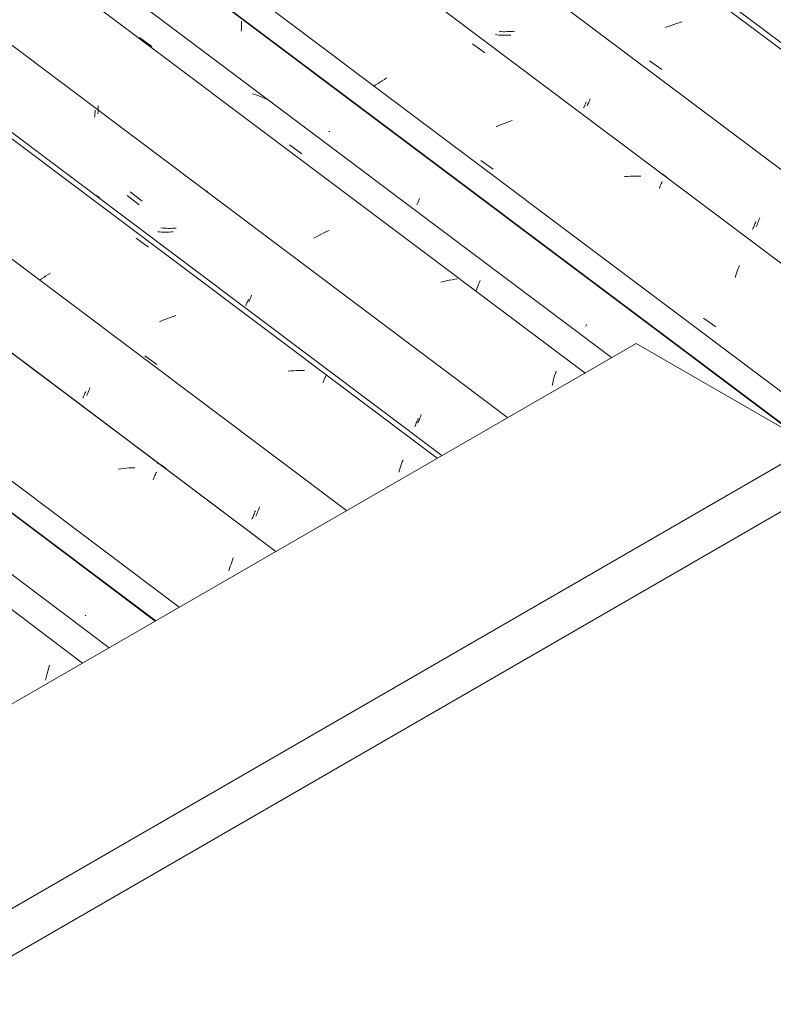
# Model space of a CAD drawing. Header units: millimetres. Extents: x 6528 to 21779, y 617 to 11154.
# Tile 98 of 106: x 12739 to 13325, y 8804 to 9571. Entities that reach past the tile are written whole.
import ezdxf

# ---------------------------------------------------------------- set-up
doc = ezdxf.new("R2010")
doc.units = ezdxf.units.MM
doc.layers.add('A-GLAZ-CWMG', color=7, linetype='Continuous', lineweight=5)
doc.layers.add('A-ROOF', color=7, linetype='Continuous', lineweight=5)

# ---------------------------------------------------------------- blocks, each defined once
blk = doc.blocks.new('FP_74-ISO_02')
at = {"layer": 'A-GLAZ-CWMG'}
blk.add_line((12787.54, 9070.02), (11382.59, 10124.51), dxfattribs=at)
blk = doc.blocks.new('Rectangular Mullion - Telha Fibrocimento - Ondulada-1908998-ISO_02')
at = {"layer": 'A-GLAZ-CWMG', "true_color": 0xc0c0c0}
h = blk.add_hatch(dxfattribs=at)
h.set_pattern_fill('FP_8', color=9, style=0, pattern_type=2)
h.set_pattern_definition([(324.891, (13775.059, 7791.731), (265.786505, -181.647927), [13.402, -230.272, -1543.266]), (324.891, (13775.059, 7791.731), (265.786505, -181.647927), [-243.674, 13.402, -230.272, -1299.593]), (324.891, (13775.059, 7791.731), (265.786505, -181.647927), [-487.347, 13.402, -473.945, -812.246]), (324.891, (13775.059, 7791.731), (265.786505, -181.647927), [-974.695, 13.402, -230.272, -568.572]), (324.891, (13775.059, 7791.731), (265.786505, -181.647927), [-1218.368, 13.402, -149.047, -406.123]), (324.891, (13775.059, 7791.731), (265.786505, -181.647927), [-1380.817, 13.402, -392.721]), (140.006, (13874.729, 7724.264), (-190.43594, 149.33668), [7.155, -122.942, -823.95]), (140.006, (13874.729, 7724.264), (-190.43594, 149.33668), [-130.097, 7.155, -122.942, -693.853]), (140.006, (13874.729, 7724.264), (-190.43594, 149.33668), [-260.195, 7.155, -253.04, -433.658]), (140.006, (13874.729, 7724.264), (-190.43594, 149.33668), [-520.39, 7.155, -122.942, -303.561]), (140.006, (13874.729, 7724.264), (-190.43594, 149.33668), [-650.487, 7.155, -79.576, -216.829]), (140.006, (13874.729, 7724.264), (-190.43594, 149.33668), [-737.219, 7.155, -209.674]), (150.438, (13907.952, 7711.33), (-75.348205, 32.313695), [6.302, -108.283, 6.302, -719.405]), (150.438, (13907.952, 7711.33), (-75.348205, 32.313695), [-120.888, -108.283, 6.302, -222.869, -381.951]), (150.438, (13907.952, 7711.33), (-75.348205, 32.313695), [-458.342, 6.302, -108.283, 6.302, -261.064]), (150.438, (13907.952, 7711.33), (-75.348205, 32.313695), [-579.229, -70.088, 6.302, -184.673])])
h.paths.add_polyline_path([(12844.22, 9102.75), (12844.51, 9102.92), (12815.12, 9124.59)])
at = {"layer": 'A-GLAZ-CWMG'}
for p, q in [((12844.22, 9102.75), (11439.27, 10157.24)), ((12844.51, 9102.92), (11439.57, 10157.41))]:
    blk.add_line(p, q, dxfattribs=at)
blk.add_blockref('FP_74-ISO_02', (0, 0), dxfattribs=at)
blk = doc.blocks.new('FP_88-ISO_02')
at = {"layer": 'A-GLAZ-CWMG'}
blk.add_line((12808.23, 9081.97), (11316.61, 10201.52), dxfattribs=at)
at = {"layer": 'A-GLAZ-CWMG', "color": 9, "true_color": 0xc0c0c0}
for p, q in [((12760.24, 9062.74), (12760.74, 9064.66)), ((12760.74, 9064.66), (12761.25, 9066.55)), ((12761.25, 9066.55), (12761.77, 9068.41)), ((12758.83, 9056.8), (12759.29, 9058.81)), ((12759.29, 9058.81), (12759.76, 9060.79)), ((12759.76, 9060.79), (12760.24, 9062.74))]:
    blk.add_line(p, q, dxfattribs=at)
blk = doc.blocks.new('FP_89-ISO_02')
at = {"layer": 'A-GLAZ-CWMG', "color": 9, "true_color": 0xc0c0c0}
blk.add_line((12789.7, 9106.69), (12790, 9107.41), dxfattribs=at)
blk = doc.blocks.new('FP_90-ISO_02')
at = {"layer": 'A-GLAZ-CWMG'}
blk.add_line((12938.05, 9156.92), (11447.16, 10275.92), dxfattribs=at)
at = {"layer": 'A-GLAZ-CWMG', "color": 9, "true_color": 0xc0c0c0}
for p, q in [((12817.51, 9221.26), (12815.36, 9220.95)), ((12819.66, 9221.52), (12817.51, 9221.26)), ((12821.8, 9221.73), (12819.66, 9221.52)), ((12823.93, 9221.9), (12821.8, 9221.73)), ((12826.05, 9222.01), (12823.93, 9221.9)), ((12828.16, 9222.07), (12826.05, 9222.01)), ((12844.28, 9216.84), (12844.69, 9217.76)), ((12844.69, 9217.76), (12845.09, 9218.62)), ((12842.45, 9212.66), (12842.93, 9213.78)), ((12842.93, 9213.78), (12843.4, 9214.85)), ((12843.4, 9214.85), (12843.85, 9215.87)), ((12843.85, 9215.87), (12844.28, 9216.84)), ((12903.72, 9148.66), (12904.27, 9150.25)), ((12904.27, 9150.25), (12904.83, 9151.8)), ((12901.51, 9141.89), (12902.06, 9143.64)), ((12902.06, 9143.64), (12902.61, 9145.35)), ((12902.61, 9145.35), (12903.16, 9147.03)), ((12903.16, 9147.03), (12903.72, 9148.66))]:
    blk.add_line(p, q, dxfattribs=at)
blk = doc.blocks.new('FP_91-ISO_02')
at = {"layer": 'A-GLAZ-CWMG', "color": 9, "true_color": 0xc0c0c0}
for p, q in [((12788.87, 9278.57), (12789.15, 9279.23)), ((12789.15, 9279.23), (12789.44, 9279.93)), ((12789.44, 9279.93), (12789.75, 9280.66)), ((12789.75, 9280.66), (12790.06, 9281.42)), ((12787.89, 9276.3), (12788.11, 9276.81)), ((12788.11, 9276.81), (12788.35, 9277.36)), ((12788.35, 9277.36), (12788.6, 9277.95)), ((12788.6, 9277.95), (12788.87, 9278.57)), ((12921.38, 9186.73), (12921.73, 9187.64)), ((12921.73, 9187.64), (12922.09, 9188.59)), ((12919.44, 9181.94), (12919.73, 9182.65)), ((12919.73, 9182.65), (12920.05, 9183.4)), ((12920.05, 9183.4), (12920.37, 9184.18)), ((12920.37, 9184.18), (12920.7, 9184.99)), ((12920.7, 9184.99), (12921.04, 9185.84)), ((12921.04, 9185.84), (12921.38, 9186.73))]:
    blk.add_line(p, q, dxfattribs=at)
blk = doc.blocks.new('FP_92-ISO_02')
at = {"layer": 'A-GLAZ-CWMG'}
blk.add_line((13067.4, 9231.6), (11576.62, 10350.52), dxfattribs=at)
at = {"layer": 'A-GLAZ-CWMG', "color": 9, "true_color": 0xc0c0c0}
for p, q in [((12799.54, 9433.16), (12797.95, 9434.2)), ((12801.08, 9432.07), (12799.54, 9433.16)), ((12829.29, 9400.57), (12838.89, 9393.59)), ((12759.03, 9371.24), (12757.34, 9370.13)), ((12760.74, 9372.35), (12759.03, 9371.24)), ((12762.5, 9373.45), (12760.74, 9372.35)), ((12755.7, 9369.01), (12754.08, 9367.89)), ((12757.34, 9370.13), (12755.7, 9369.01)), ((12860.11, 9340.53), (12857.99, 9339.81)), ((12849.6, 9336.57), (12847.55, 9335.68)), ((12851.68, 9337.42), (12849.6, 9336.57)), ((12853.77, 9338.25), (12851.68, 9337.42)), ((12855.87, 9339.05), (12853.77, 9338.25)), ((12857.99, 9339.81), (12855.87, 9339.05)), ((12835.93, 9309.17), (12845.46, 9302.43)), ((12949.76, 9297.34), (12947.61, 9297.12)), ((12951.89, 9297.51), (12949.76, 9297.34)), ((12954.01, 9297.62), (12951.89, 9297.51)), ((12956.12, 9297.69), (12954.01, 9297.62)), ((12958.22, 9297.7), (12956.12, 9297.69)), ((12960.3, 9297.66), (12958.22, 9297.7)), ((12974.56, 9288.17), (12975.02, 9289.19)), ((12975.02, 9289.19), (12975.45, 9290.16)), ((12975.45, 9290.16), (12975.87, 9291.08)), ((12975.87, 9291.08), (12976.26, 9291.94)), ((12976.26, 9291.94), (12976.63, 9292.76)), ((12976.63, 9292.76), (12976.98, 9293.52)), ((13035.93, 9225.05), (13036.48, 9226.56)), ((13036.48, 9226.56), (13037.04, 9228.02)), ((13033.7, 9218.58), (13034.26, 9220.26)), ((13034.26, 9220.26), (13034.81, 9221.89)), ((13034.81, 9221.89), (13035.37, 9223.49)), ((13035.37, 9223.49), (13035.93, 9225.05))]:
    blk.add_line(p, q, dxfattribs=at)
blk = doc.blocks.new('FP_93-ISO_02')
at = {"layer": 'A-GLAZ-CWMG', "color": 9, "true_color": 0xc0c0c0}
for p, q in [((12799.7, 9500.55), (12799.74, 9502.15)), ((12799.74, 9502.15), (12799.75, 9503.74)), ((12799.55, 9497.37), (12799.64, 9498.96)), ((12799.64, 9498.96), (12799.7, 9500.55)), ((12824.68, 9436.64), (12833.92, 9429.51)), ((12849.99, 9408.47), (12848.52, 9408.59)), ((12851.47, 9408.38), (12849.99, 9408.47)), ((12852.97, 9408.33), (12851.47, 9408.38)), ((12854.46, 9408.3), (12852.97, 9408.33)), ((12855.97, 9408.31), (12854.46, 9408.3)), ((12857.48, 9408.35), (12855.97, 9408.31)), ((12859, 9408.42), (12857.48, 9408.35)), ((12860.52, 9408.52), (12859, 9408.42)), ((12918.9, 9355.5), (12919.21, 9356.26)), ((12917.06, 9351.2), (12917.28, 9351.7)), ((12917.28, 9351.7), (12917.51, 9352.25)), ((12917.51, 9352.25), (12917.76, 9352.83)), ((12917.76, 9352.83), (12918.03, 9353.44)), ((12918.03, 9353.44), (12918.31, 9354.1)), ((12918.31, 9354.1), (12918.6, 9354.78)), ((12918.6, 9354.78), (12918.9, 9355.5)), ((13048.6, 9256.8), (13048.9, 9257.5)), ((13048.9, 9257.5), (13049.21, 9258.24)), ((13049.21, 9258.24), (13049.53, 9259.02)), ((13049.53, 9259.02), (13049.85, 9259.83)), ((13049.85, 9259.83), (13050.19, 9260.67)), ((13050.19, 9260.67), (13050.54, 9261.55)), ((13050.54, 9261.55), (13050.89, 9262.45)), ((13050.89, 9262.45), (13051.24, 9263.39))]:
    blk.add_line(p, q, dxfattribs=at)
blk = doc.blocks.new('FP_94-ISO_02')
at = {"layer": 'A-GLAZ-CWMG'}
blk.add_line((13178.57, 9295.78), (11773.62, 10350.27), dxfattribs=at)
blk = doc.blocks.new('FP_95-ISO_02')
at = {"layer": 'A-GLAZ-CWMG', "color": 9, "true_color": 0xc0c0c0}
for p, q in [((12911.11, 9561.87), (12911.2, 9563.41)), ((12911.2, 9563.41), (12911.27, 9564.95)), ((12911.27, 9564.95), (12911.31, 9566.49)), ((12911.31, 9566.49), (12911.33, 9568.04)), ((12911.33, 9568.04), (12911.33, 9569.58))]:
    blk.add_line(p, q, dxfattribs=at)
blk = doc.blocks.new('Rectangular Mullion - Telha Fibrocimento - Ondulada-V79-ISO_02')
at = {"layer": 'A-GLAZ-CWMG'}
for p, q in [((13347.14, 9244.53), (11830.3, 10383)), ((13349.4, 9243.22), (11830.6, 10383.17)), ((12993.09, 9188.7), (11588.14, 10243.19)), ((12862.9, 9113.54), (11457.96, 10168.03))]:
    blk.add_line(p, q, dxfattribs=at)
for name in ['FP_92-ISO_02', 'FP_94-ISO_02', 'FP_95-ISO_02', 'FP_90-ISO_02', 'FP_93-ISO_02', 'FP_88-ISO_02', 'FP_91-ISO_02', 'FP_89-ISO_02']:
    blk.add_blockref(name, (0, 0), dxfattribs=at)
blk = doc.blocks.new('FP_103-ISO_02')
at = {"layer": 'A-GLAZ-CWMG'}
blk.add_line((12938.04, 9156.92), (11532.9, 10211.55), dxfattribs=at)
at = {"layer": 'A-GLAZ-CWMG', "color": 9, "true_color": 0xc0c0c0}
for p, q in [((12847.02, 9225.13), (12845.56, 9225.89)), ((12848.44, 9224.33), (12847.02, 9225.13)), ((12849.84, 9223.48), (12848.44, 9224.33)), ((12851.21, 9222.59), (12849.84, 9223.48)), ((12852.54, 9221.66), (12851.21, 9222.59))]:
    blk.add_line(p, q, dxfattribs=at)
blk = doc.blocks.new('FP_104-ISO_02')
at = {"layer": 'A-GLAZ-CWMG', "color": 9, "true_color": 0xc0c0c0}
for p, q in [((12791.17, 9278.89), (12791.49, 9279.65)), ((12791.49, 9279.65), (12791.84, 9280.45)), ((12791.84, 9280.45), (12792.2, 9281.3)), ((12792.2, 9281.3), (12792.57, 9282.19)), ((12792.57, 9282.19), (12792.95, 9283.13)), ((12792.95, 9283.13), (12793.35, 9284.1)), ((12790.85, 9278.18), (12791.17, 9278.89)), ((12923.28, 9186.22), (12923.68, 9187.23)), ((12923.68, 9187.23), (12924.09, 9188.28)), ((12924.09, 9188.28), (12924.51, 9189.37)), ((12924.51, 9189.37), (12924.93, 9190.5)), ((12924.93, 9190.5), (12925.36, 9191.66)), ((12922.51, 9184.33), (12922.89, 9185.26)), ((12922.89, 9185.26), (12923.28, 9186.22))]:
    blk.add_line(p, q, dxfattribs=at)
blk = doc.blocks.new('FP_105-ISO_02')
at = {"layer": 'A-GLAZ-CWMG'}
blk.add_line((13063.53, 9229.37), (11573.63, 10347.62), dxfattribs=at)
blk = doc.blocks.new('FP_106-ISO_02')
at = {"layer": 'A-GLAZ-CWMG', "color": 9, "true_color": 0xc0c0c0}
for p, q in [((12797.1, 9494.75), (12797.17, 9496.1)), ((12797.17, 9496.1), (12797.23, 9497.45)), ((12797.23, 9497.45), (12797.26, 9498.8)), ((12797.26, 9498.8), (12797.28, 9500.16)), ((12822.3, 9433.8), (12831.54, 9426.67)), ((12847.58, 9405.5), (12846.1, 9405.61)), ((12849.07, 9405.43), (12847.58, 9405.5)), ((12850.56, 9405.39), (12849.07, 9405.43)), ((12852.06, 9405.39), (12850.56, 9405.39)), ((12853.57, 9405.41), (12852.06, 9405.39)), ((12855.09, 9405.47), (12853.57, 9405.41)), ((12856.6, 9405.55), (12855.09, 9405.47)), ((12858.13, 9405.67), (12856.6, 9405.55)), ((12914.57, 9348.08), (12914.8, 9348.6)), ((12914.8, 9348.6), (12915.04, 9349.17)), ((12915.04, 9349.17), (12915.3, 9349.77)), ((12915.3, 9349.77), (12915.57, 9350.4)), ((12915.57, 9350.4), (12915.86, 9351.07)), ((12915.86, 9351.07), (12916.16, 9351.77)), ((12916.16, 9351.77), (12916.47, 9352.51)), ((12916.47, 9352.51), (12916.79, 9353.29)), ((13046.75, 9255.25), (13047.08, 9256.04)), ((13047.08, 9256.04), (13047.41, 9256.87)), ((13047.41, 9256.87), (13047.75, 9257.73)), ((13047.75, 9257.73), (13048.1, 9258.62)), ((13048.1, 9258.62), (13048.46, 9259.54)), ((13048.46, 9259.54), (13048.82, 9260.49)), ((13046.13, 9253.77), (13046.44, 9254.5)), ((13046.44, 9254.5), (13046.75, 9255.25))]:
    blk.add_line(p, q, dxfattribs=at)
blk = doc.blocks.new('FP_107-ISO_02')
at = {"layer": 'A-GLAZ-CWMG'}
blk.add_line((13199.26, 9307.73), (11707.64, 10427.28), dxfattribs=at)
at = {"layer": 'A-GLAZ-CWMG', "color": 9, "true_color": 0xc0c0c0}
for p, q in [((12831.81, 9556.73), (12841.45, 9549.85)), ((12921.76, 9512.45), (12919.89, 9513.02)), ((12923.6, 9511.83), (12921.76, 9512.45)), ((12925.41, 9511.16), (12923.6, 9511.83)), ((12927.19, 9510.43), (12925.41, 9511.16)), ((12928.94, 9509.65), (12927.19, 9510.43)), ((12930.66, 9508.82), (12928.94, 9509.65)), ((12948.6, 9473.22), (12958.23, 9466.32)), ((12884.7, 9437.39), (12883.89, 9436.79)), ((12969.64, 9401.74), (12967.74, 9400.69)), ((12971.57, 9402.77), (12969.64, 9401.74)), ((12973.52, 9403.78), (12971.57, 9402.77)), ((12975.49, 9404.77), (12973.52, 9403.78)), ((12977.49, 9405.74), (12975.49, 9404.77)), ((12979.51, 9406.68), (12977.49, 9405.74)), ((13068.75, 9366.94), (13066.6, 9366.38)), ((13070.91, 9367.46), (13068.75, 9366.94)), ((13073.07, 9367.93), (13070.91, 9367.46)), ((13075.23, 9368.37), (13073.07, 9367.93)), ((13077.39, 9368.76), (13075.23, 9368.37)), ((13079.54, 9369.1), (13077.39, 9368.76)), ((13094.97, 9362.72), (13095.49, 9364.03)), ((13095.49, 9364.03), (13096.01, 9365.3)), ((13096.01, 9365.3), (13096.51, 9366.53)), ((13096.51, 9366.53), (13097.01, 9367.7)), ((13093.89, 9359.95), (13094.43, 9361.36)), ((13094.43, 9361.36), (13094.97, 9362.72)), ((13155.11, 9293.5), (13155.65, 9295.31)), ((13155.65, 9295.31), (13156.19, 9297.08)), ((13153.07, 9285.94), (13153.57, 9287.88)), ((13153.57, 9287.88), (13154.07, 9289.78)), ((13154.07, 9289.78), (13154.59, 9291.66)), ((13154.59, 9291.66), (13155.11, 9293.5))]:
    blk.add_line(p, q, dxfattribs=at)
blk = doc.blocks.new('FP_108-ISO_02')
at = {"layer": 'A-GLAZ-CWMG', "color": 9, "true_color": 0xc0c0c0}
for p, q in [((12980.17, 9483.71), (12979.24, 9483.81)), ((13047.91, 9426.68), (13048.12, 9427.16)), ((13048.12, 9427.16), (13048.33, 9427.66)), ((13048.33, 9427.66), (13048.57, 9428.21)), ((13048.57, 9428.21), (13048.82, 9428.79)), ((13048.82, 9428.79), (13049.08, 9429.4)), ((13049.08, 9429.4), (13049.36, 9430.05)), ((13049.36, 9430.05), (13049.65, 9430.74)), ((13049.65, 9430.74), (13049.95, 9431.46)), ((13179.41, 9332.1), (13179.69, 9332.77)), ((13179.69, 9332.77), (13179.99, 9333.48))]:
    blk.add_line(p, q, dxfattribs=at)
blk = doc.blocks.new('FP_109-ISO_02')
at = {"layer": 'A-GLAZ-CWMG'}
blk.add_line((18226.9, 5706.6), (11838.19, 10501.68), dxfattribs=at)
at = {"layer": 'A-GLAZ-CWMG', "color": 9, "true_color": 0xc0c0c0}
for p, q in [((13091.23, 9551.84), (13100.82, 9544.85)), ((13022.56, 9524.27), (13020.87, 9523.19)), ((13024.28, 9525.33), (13022.56, 9524.27)), ((13015.99, 9519.94), (13014.44, 9518.85)), ((13017.59, 9521.03), (13015.99, 9519.94)), ((13019.21, 9522.11), (13017.59, 9521.03)), ((13020.87, 9523.19), (13019.21, 9522.11)), ((13111.52, 9488.29), (13109.46, 9487.42)), ((13113.61, 9489.13), (13111.52, 9488.29)), ((13115.7, 9489.95), (13113.61, 9489.13)), ((13117.81, 9490.72), (13115.7, 9489.95)), ((13119.93, 9491.47), (13117.81, 9490.72)), ((13122.06, 9492.18), (13119.93, 9491.47)), ((13097.62, 9461.03), (13107.15, 9454.28)), ((13211.69, 9448.75), (13209.55, 9448.55)), ((13213.82, 9448.9), (13211.69, 9448.75)), ((13215.94, 9449), (13213.82, 9448.9)), ((13218.04, 9449.04), (13215.94, 9449)), ((13220.14, 9449.04), (13218.04, 9449.04)), ((13222.21, 9448.98), (13220.14, 9449.04)), ((13236.46, 9439.47), (13236.91, 9440.47)), ((13236.91, 9440.47), (13237.34, 9441.43)), ((13237.34, 9441.43), (13237.75, 9442.33)), ((13237.75, 9442.33), (13238.14, 9443.17)), ((13238.14, 9443.17), (13238.51, 9443.97)), ((13238.51, 9443.97), (13238.85, 9444.71)), ((13298.39, 9378), (13298.94, 9379.45)), ((13295.6, 9370.1), (13296.16, 9371.77)), ((13296.16, 9371.77), (13296.72, 9373.39)), ((13296.72, 9373.39), (13297.27, 9374.97)), ((13297.27, 9374.97), (13297.83, 9376.51)), ((13297.83, 9376.51), (13298.39, 9378)), ((13271.1, 9338.31), (13280.65, 9331.56))]:
    blk.add_line(p, q, dxfattribs=at)
blk = doc.blocks.new('FP_110-ISO_02')
at = {"layer": 'A-GLAZ-CWMG', "color": 9, "true_color": 0xc0c0c0}
for p, q in [((13110.43, 9558.89), (13108.97, 9559.06)), ((13111.9, 9558.76), (13110.43, 9558.89)), ((13113.38, 9558.66), (13111.9, 9558.76)), ((13114.86, 9558.59), (13113.38, 9558.66)), ((13116.36, 9558.55), (13114.86, 9558.59)), ((13117.86, 9558.55), (13116.36, 9558.55)), ((13119.37, 9558.58), (13117.86, 9558.55)), ((13120.88, 9558.64), (13119.37, 9558.58)), ((13177.69, 9502.02), (13177.89, 9502.48)), ((13177.89, 9502.48), (13178.1, 9502.97)), ((13178.1, 9502.97), (13178.33, 9503.51)), ((13178.33, 9503.51), (13178.57, 9504.07)), ((13178.57, 9504.07), (13178.83, 9504.68)), ((13178.83, 9504.68), (13179.1, 9505.32)), ((13179.1, 9505.32), (13179.39, 9505.99)), ((13179.39, 9505.99), (13179.69, 9506.7)), ((13309.74, 9408.73), (13310.05, 9409.46)), ((13310.05, 9409.46), (13310.36, 9410.22)), ((13310.36, 9410.22), (13310.69, 9411.02)), ((13310.69, 9411.02), (13311.02, 9411.86)), ((13311.02, 9411.86), (13311.36, 9412.72)), ((13311.36, 9412.72), (13311.71, 9413.62)), ((13309.17, 9407.37), (13309.45, 9408.03)), ((13309.45, 9408.03), (13309.74, 9408.73))]:
    blk.add_line(p, q, dxfattribs=at)
blk = doc.blocks.new('FP_111-ISO_02')
at = {"layer": 'A-GLAZ-CWMG'}
blk.add_line((18356.36, 5781.2), (11967.65, 10576.28), dxfattribs=at)
at = {"layer": 'A-GLAZ-CWMG', "color": 9, "true_color": 0xc0c0c0}
for p, q in [((13243.6, 9565.4), (13241.51, 9564.58)), ((13245.71, 9566.18), (13243.6, 9565.4)), ((13247.82, 9566.94), (13245.71, 9566.18)), ((13249.95, 9567.65), (13247.82, 9566.94)), ((13252.09, 9568.33), (13249.95, 9567.65)), ((13254.24, 9568.97), (13252.09, 9568.33)), ((13229.01, 9538.63), (13238.55, 9531.87))]:
    blk.add_line(p, q, dxfattribs=at)
blk = doc.blocks.new('Rectangular Mullion - Telha Fibrocimento - Ondulada-V99-ISO_02')
at = {"layer": 'A-GLAZ-CWMG'}
for p, q in [((18287.6, 5734.13), (11979.17, 10468.95)), ((18157.55, 5658.86), (11848.99, 10393.79)), ((13118.37, 9261.03), (11713.43, 10315.52))]:
    blk.add_line(p, q, dxfattribs=at)
for name in ['FP_111-ISO_02', 'FP_109-ISO_02', 'FP_107-ISO_02', 'FP_110-ISO_02', 'FP_105-ISO_02', 'FP_108-ISO_02', 'FP_106-ISO_02', 'FP_103-ISO_02', 'FP_104-ISO_02']:
    blk.add_blockref(name, (0, 0), dxfattribs=at)
blk = doc.blocks.new('FP_122-ISO_02')
at = {"layer": 'A-GLAZ-CWMG'}
blk.add_line((18228.99, 5705.01), (11924.37, 10436.98), dxfattribs=at)
at = {"layer": 'A-GLAZ-CWMG', "color": 9, "true_color": 0xc0c0c0}
for p, q in [((13239.61, 9450.19), (13238.21, 9451.03)), ((13240.98, 9449.3), (13239.61, 9450.19)), ((13242.31, 9448.36), (13240.98, 9449.3))]:
    blk.add_line(p, q, dxfattribs=at)
blk = doc.blocks.new('FP_123-ISO_02')
at = {"layer": 'A-GLAZ-CWMG', "color": 9, "true_color": 0xc0c0c0}
for p, q in [((13113.59, 9561.42), (13112.11, 9561.49)), ((13115.09, 9561.37), (13113.59, 9561.42)), ((13116.6, 9561.36), (13115.09, 9561.37)), ((13118.11, 9561.38), (13116.6, 9561.36)), ((13119.62, 9561.43), (13118.11, 9561.38)), ((13121.14, 9561.51), (13119.62, 9561.43)), ((13122.67, 9561.61), (13121.14, 9561.51)), ((13124.19, 9561.75), (13122.67, 9561.61)), ((13182.4, 9508.27), (13182.78, 9509.18)), ((13180.45, 9503.72), (13180.73, 9504.37)), ((13180.73, 9504.37), (13181.03, 9505.06)), ((13181.03, 9505.06), (13181.35, 9505.79)), ((13181.35, 9505.79), (13181.69, 9506.57)), ((13181.69, 9506.57), (13182.04, 9507.4)), ((13182.04, 9507.4), (13182.4, 9508.27)), ((13312.06, 9409.58), (13312.42, 9410.45)), ((13312.42, 9410.45), (13312.79, 9411.35)), ((13312.79, 9411.35), (13313.18, 9412.3)), ((13313.18, 9412.3), (13313.57, 9413.29)), ((13313.57, 9413.29), (13313.98, 9414.32)), ((13313.98, 9414.32), (13314.39, 9415.39)), ((13314.39, 9415.39), (13314.81, 9416.5))]:
    blk.add_line(p, q, dxfattribs=at)
blk = doc.blocks.new('FP_124-ISO_02')
at = {"layer": 'A-GLAZ-CWMG'}
blk.add_line((18353.37, 5778.31), (11964.66, 10573.39), dxfattribs=at)
blk = doc.blocks.new('Rectangular Mullion - Telha Fibrocimento - Ondulada-V118-ISO_02')
at = {"layer": 'A-GLAZ-CWMG'}
for name in ['FP_124-ISO_02', 'FP_122-ISO_02', 'FP_123-ISO_02']:
    blk.add_blockref(name, (0, 0), dxfattribs=at)
blk = doc.blocks.new('RUFO_1_ - RUFO_1_-1923193-ISO_02')
at = {"layer": 'A-ROOF'}
for p, q in [((13218.46, 9318.82), (10195.58, 7573.56)), ((13356.35, 9239.21), (13218.46, 9318.82)), ((10471.35, 7573.56), (13356.35, 9239.21)), ((13356.35, 9202.47), (12543.11, 8732.94))]:
    blk.add_line(p, q, dxfattribs=at)

msp = doc.modelspace()

# ---------------------------------------------------------------- block references
at = {"layer": 'A-GLAZ-CWMG'}
for name in ['Rectangular Mullion - Telha Fibrocimento - Ondulada-V118-ISO_02', 'Rectangular Mullion - Telha Fibrocimento - Ondulada-V99-ISO_02', 'Rectangular Mullion - Telha Fibrocimento - Ondulada-V79-ISO_02', 'Rectangular Mullion - Telha Fibrocimento - Ondulada-1908998-ISO_02']:
    msp.add_blockref(name, (0, 0), dxfattribs=at)
at = {"layer": 'A-ROOF'}
msp.add_blockref('RUFO_1_ - RUFO_1_-1923193-ISO_02', (0, 0), dxfattribs=at)

doc.saveas('drawing.dxf')
